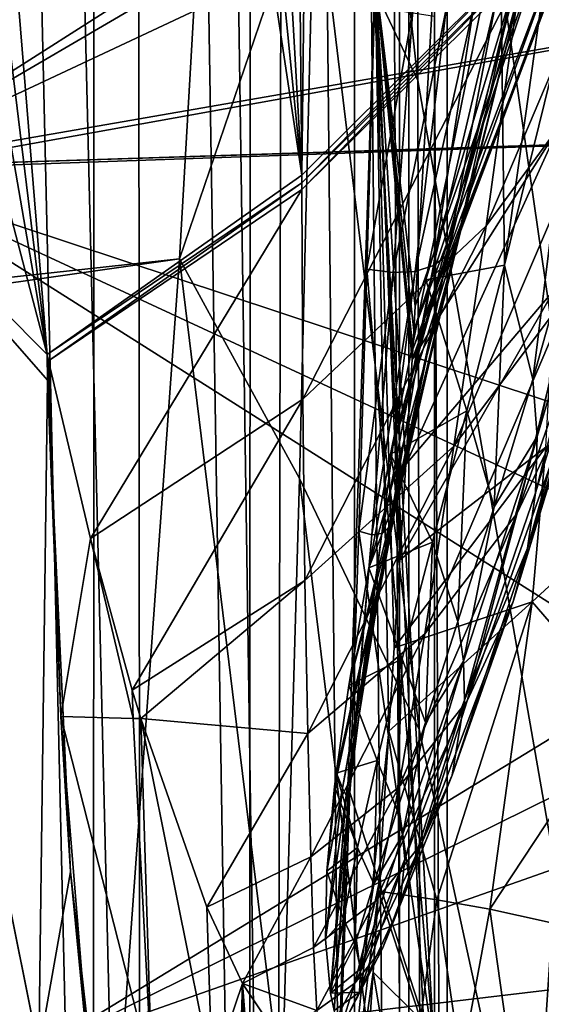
# Model space of a CAD drawing. Header units: metres. Extents: x -1004 to 0, y -808 to 0.
# Tile 83 of 139: x -79 to -46, y -630 to -566. Entities that reach past the tile are written whole.
import ezdxf

# ---------------------------------------------------------------- set-up
doc = ezdxf.new("R2010")
doc.units = ezdxf.units.M

msp = doc.modelspace()

# ---------------------------------------------------------------- linework, layer by layer
at = {"layer": 'top01'}
for points in [[(-35.448151, -746.330383, 163.059708), (-52.518909, -738.401428, 163.059708), (-5.519217, -35.401562, 163.059708)], [(-5.519217, -35.401562, 163.059708), (-52.518909, -738.401428, 163.059708), (-52.518909, -65.543846, 163.059708)], [(-52.518909, -65.543846, 2063.059814), (-52.518909, -738.401428, 2063.059814), (-5.519217, -35.401562, 2063.059814)], [(-52.518909, -738.401428, 2063.059814), (-35.448151, -746.330383, 2063.059814), (-5.519217, -35.401562, 2063.059814)], [(-52.518909, -738.401428, 163.059708), (-52.518909, -397.134613, 182.490646), (-52.518909, -65.543846, 163.059708)], [(-52.518909, -65.543846, 2063.059814), (-52.518909, -431.996094, 2043.136353), (-52.518909, -738.401428, 2063.059814)], [(-61.087505, -576.499146, 1606.941772), (-65.214355, -155.633453, 1606.83374), (-83.119179, -192.971008, 1606.364868)], [(-56.344517, -160.524841, 1607.06604), (-65.214355, -155.633453, 1606.83374), (-61.087505, -576.499146, 1606.941772)], [(-46.821205, -562.338135, 1607.315308), (-56.344517, -160.524841, 1607.06604), (-61.087505, -576.499146, 1606.941772)], [(-83.119179, -192.971008, 1606.364868), (-93.052856, -256.108002, 1606.104736), (-61.087505, -576.499146, 1606.941772)], [(-93.052856, -256.108002, 1606.104736), (-99.483429, -319.897003, 1605.936401), (-61.087505, -576.499146, 1606.941772)], [(-99.483429, -319.897003, 1605.936401), (-102.357239, -384.109344, 1605.861084), (-77.514404, -588.071411, 1606.511597)], [(-61.087505, -576.499146, 1606.941772), (-99.483429, -319.897003, 1605.936401), (-77.514404, -588.071411, 1606.511597)], [(-77.514404, -588.071411, 1606.511597), (-102.357239, -384.109344, 1605.861084), (-101.642914, -448.420349, 1605.879761)], [(-52.518909, -480.472168, 184.010544), (-52.518909, -397.134613, 182.490646), (-52.518909, -738.401428, 163.059708)], [(-52.518909, -431.996094, 2043.136353), (-52.518909, -499.19046, 2041.009888), (-52.518909, -738.401428, 2063.059814)], [(-101.642914, -448.420349, 1605.879761), (-97.347321, -512.512146, 1605.99231), (-77.514404, -588.071411, 1606.511597)], [(-52.518909, -563.606934, 188.996094), (-52.518909, -480.472168, 184.010544), (-52.518909, -738.401428, 163.059708)], [(-52.518909, -738.401428, 2063.059814), (-52.518909, -499.19046, 2041.009888), (-52.518909, -566.275391, 2036.626343)], [(-89.527672, -575.981812, 619.824524), (-97.34742, -512.511108, 620.029297), (-13.329803, -531.454834, 617.829224)], [(-89.528114, -575.981873, 1566.821411), (-97.347321, -512.512146, 1567.026123), (-12.923355, -527.212769, 1564.81543)], [(-97.347321, -512.512146, 658.790833), (-89.527672, -575.981812, 658.995605), (-14.017738, -540.535889, 660.9729)], [(-97.347321, -512.512146, 1605.99231), (-89.528114, -575.981873, 1606.197021), (-77.514404, -588.071411, 1606.511597)], [(-89.528114, -575.981873, 1566.821411), (-12.923355, -527.212769, 1564.81543), (-15.97271, -563.187561, 1564.895264)], [(-13.329803, -531.454834, 617.829224), (-18.24592, -573.704407, 617.957947), (-89.527672, -575.981812, 619.824524)], [(-14.017738, -540.535889, 660.9729), (-89.527672, -575.981812, 658.995605), (-17.953388, -573.661743, 660.869873)], [(-35.411507, -547.298645, 1610.653687), (-49.187893, -579.763611, 1659.429199), (-39.587952, -566.673401, 1658.751953)], [(-46.967697, -563.448853, 1610.417603), (-49.187893, -579.763611, 1659.429199), (-35.411507, -547.298645, 1610.653687)], [(-48.297451, -559.616455, 1768.465698), (-44.169819, -554.916016, 1751.017944), (-48.001965, -582.303223, 1803.460327)], [(-48.001965, -582.303223, 1803.460327), (-44.169819, -554.916016, 1751.017944), (-42.475849, -559.856689, 1751.921753)], [(-56.346397, -563.658447, 189.000259), (-53.764481, -584.954712, 210.920074), (-52.190952, -556.903381, 210.920059)], [(-53.764481, -584.954712, 210.920074), (-44.310955, -558.07843, 257.545135), (-52.190952, -556.903381, 210.920059)], [(-53.764481, -584.954712, 210.920074), (-53.85841, -586.528931, 210.920074), (-44.310955, -558.07843, 257.545135)], [(-53.85841, -586.528931, 210.920074), (-43.877758, -560.16449, 257.648773), (-44.310955, -558.07843, 257.545135)], [(-48.297451, -559.616455, 1768.465698), (-53.078014, -583.259827, 1821.028442), (-46.103985, -559.884216, 1822.396973)], [(-53.078014, -583.259827, 1821.028442), (-48.297451, -559.616455, 1768.465698), (-48.001965, -582.303223, 1803.460327)], [(-46.103985, -559.884216, 1822.396973), (-53.078014, -583.259827, 1821.028442), (-55.354404, -594.509338, 1851.041138)], [(-46.57423, -562.891602, 1876.180054), (-46.103985, -559.884216, 1822.396973), (-55.354404, -594.509338, 1851.041138)], [(-53.85841, -586.528931, 210.920074), (-53.930077, -587.724121, 210.92009), (-43.877758, -560.16449, 257.648773)], [(-53.930077, -587.724121, 210.92009), (-44.0625, -562.101013, 257.752625), (-43.877758, -560.16449, 257.648773)], [(-46.189697, -589.677124, 1805.216797), (-48.001965, -582.303223, 1803.460327), (-42.475849, -559.856689, 1751.921753)], [(-46.189697, -589.677124, 1805.216797), (-42.475849, -559.856689, 1751.921753), (-40.607807, -569.906311, 1753.689697)], [(-53.930077, -587.724121, 210.92009), (-53.970867, -588.402222, 210.92009), (-44.0625, -562.101013, 257.752625)], [(-53.970867, -588.402222, 210.92009), (-44.562916, -563.162476, 257.827026), (-44.0625, -562.101013, 257.752625)], [(-46.821205, -562.338135, 1607.315308), (-61.087505, -576.499146, 1606.941772), (-61.085197, -576.998169, 1608.661255)], [(-46.902168, -562.93927, 1608.996582), (-46.821205, -562.338135, 1607.315308), (-61.085197, -576.998169, 1608.661255)], [(-89.458588, -576.436707, 1566.81958), (-89.528114, -575.981873, 1566.821411), (-15.97271, -563.187561, 1564.895264)], [(-89.458588, -576.436707, 1566.81958), (-15.97271, -563.187561, 1564.895264), (-21.999449, -598.784607, 1565.053101)], [(-46.902168, -562.93927, 1608.996582), (-61.085197, -576.998169, 1608.661255), (-61.084396, -577.422241, 1610.114624)], [(-46.902168, -562.93927, 1608.996582), (-61.084396, -577.422241, 1610.114624), (-46.967697, -563.448853, 1610.417603)], [(-61.084396, -577.422241, 1610.114624), (-61.022041, -590.954407, 1660.047974), (-46.967697, -563.448853, 1610.417603)], [(-61.022041, -590.954407, 1660.047974), (-49.187893, -579.763611, 1659.429199), (-46.967697, -563.448853, 1610.417603)], [(-55.354404, -594.509338, 1851.041138), (-50.685169, -579.426697, 1874.961426), (-46.57423, -562.891602, 1876.180054)], [(-44.562916, -563.162476, 257.827026), (-53.970867, -588.402222, 210.92009), (-44.523415, -573.445801, 258.025757)], [(-50.685169, -579.426697, 1874.961426), (-51.042892, -580.694641, 1901.756714), (-46.57423, -562.891602, 1876.180054)], [(-46.57423, -562.891602, 1876.180054), (-51.042892, -580.694641, 1901.756714), (-47.35215, -564.005005, 1903.051514)], [(-56.346397, -563.658447, 189.000259), (-52.518909, -646.323792, 197.421463), (-59.155293, -647.033691, 197.50885)], [(-59.155293, -647.033691, 197.50885), (-55.470253, -612.36969, 210.92009), (-56.346397, -563.658447, 189.000259)], [(-52.518909, -563.606934, 188.996094), (-52.518909, -646.323792, 197.421463), (-56.346397, -563.658447, 189.000259)], [(-55.470253, -612.36969, 210.92009), (-55.125271, -607.004944, 210.92009), (-56.346397, -563.658447, 189.000259)], [(-56.346397, -563.658447, 189.000259), (-55.125271, -607.004944, 210.92009), (-54.764874, -601.315979, 210.92009)], [(-54.764874, -601.315979, 210.92009), (-54.382317, -595.162048, 210.92009), (-56.346397, -563.658447, 189.000259)], [(-54.382317, -595.162048, 210.92009), (-53.970867, -588.402222, 210.92009), (-56.346397, -563.658447, 189.000259)], [(-56.346397, -563.658447, 189.000259), (-53.970867, -588.402222, 210.92009), (-53.930077, -587.724121, 210.92009)], [(-53.930077, -587.724121, 210.92009), (-53.85841, -586.528931, 210.920074), (-56.346397, -563.658447, 189.000259)], [(-53.85841, -586.528931, 210.920074), (-53.764481, -584.954712, 210.920074), (-56.346397, -563.658447, 189.000259)], [(-52.518909, -738.401428, 163.059708), (-52.518909, -646.323792, 197.421463), (-52.518909, -563.606934, 188.996094)], [(-51.042892, -580.694641, 1901.756714), (-51.681156, -581.665405, 1928.533569), (-47.35215, -564.005005, 1903.051514)], [(-47.35215, -564.005005, 1903.051514), (-51.681156, -581.665405, 1928.533569), (-48.483959, -564.857727, 1929.891968)], [(-52.59264, -582.338623, 1955.280029), (-49.962658, -565.449585, 1956.687866), (-48.483959, -564.857727, 1929.891968)], [(-51.681156, -581.665405, 1928.533569), (-52.59264, -582.338623, 1955.280029), (-48.483959, -564.857727, 1929.891968)], [(-56.881573, -582.572266, 2035.218872), (-56.400181, -565.658508, 2036.677002), (-53.928928, -565.850098, 2010.093628)], [(-56.400181, -565.658508, 2036.677002), (-56.881573, -582.572266, 2035.218872), (-52.518909, -633.17511, 2029.990601)], [(-56.881573, -582.572266, 2035.218872), (-53.928928, -565.850098, 2010.093628), (-55.201515, -582.792175, 2008.634644)], [(-52.518909, -566.275391, 2036.626343), (-56.400181, -565.658508, 2036.677002), (-52.518909, -633.17511, 2029.990601)], [(-55.201515, -582.792175, 2008.634644), (-51.780354, -565.780396, 1983.426147), (-53.768967, -582.714294, 1981.984253)], [(-55.201515, -582.792175, 2008.634644), (-53.928928, -565.850098, 2010.093628), (-51.780354, -565.780396, 1983.426147)], [(-53.768967, -582.714294, 1981.984253), (-49.962658, -565.449585, 1956.687866), (-52.59264, -582.338623, 1955.280029)], [(-53.768967, -582.714294, 1981.984253), (-51.780354, -565.780396, 1983.426147), (-49.962658, -565.449585, 1956.687866)], [(-52.518909, -566.275391, 2036.626343), (-52.518909, -633.17511, 2029.990601), (-52.518909, -738.401428, 2063.059814)], [(-39.587952, -566.673401, 1658.751953), (-49.187893, -579.763611, 1659.429199), (-51.280216, -593.997131, 1709.39917)], [(-39.587952, -566.673401, 1658.751953), (-51.280216, -593.997131, 1709.39917), (-43.575344, -583.707275, 1708.130371)], [(-45.894463, -593.363525, 1806.078979), (-46.189697, -589.677124, 1805.216797), (-40.607807, -569.906311, 1753.689697)], [(-45.894463, -593.363525, 1806.078979), (-40.607807, -569.906311, 1753.689697), (-40.443481, -574.930481, 1754.553345)], [(-47.19022, -598.320251, 1758.67395), (-43.019215, -589.481323, 1757.064331), (-38.036942, -572.131348, 1706.804932)], [(-47.19022, -598.320251, 1758.67395), (-38.036942, -572.131348, 1706.804932), (-43.575344, -583.707275, 1708.130371)], [(-44.523415, -573.445801, 258.025757), (-53.970867, -588.402222, 210.92009), (-54.382317, -595.162048, 210.92009)], [(-44.523415, -573.445801, 258.025757), (-54.382317, -595.162048, 210.92009), (-44.775669, -583.886841, 258.303192)], [(-89.527672, -575.981812, 658.995605), (-89.498253, -576.175842, 658.996399), (-17.953388, -573.661743, 660.869873)], [(-18.24592, -573.704407, 617.957947), (-27.577875, -615.202148, 618.202332), (-89.527672, -575.981812, 619.824524)], [(-17.953388, -573.661743, 660.869873), (-89.498253, -576.175842, 658.996399), (-24.311974, -606.408691, 660.703369)], [(-46.008091, -597.003967, 1806.93042), (-40.443481, -574.930481, 1754.553345), (-40.794308, -579.896667, 1755.403687)], [(-46.008091, -597.003967, 1806.93042), (-45.894463, -593.363525, 1806.078979), (-40.443481, -574.930481, 1754.553345)], [(-89.458588, -576.436707, 1566.81958), (-78.056274, -632.989075, 1566.520996), (-89.528114, -575.981873, 1606.197021)], [(-89.528114, -575.981873, 1606.197021), (-78.056274, -632.989075, 1566.520996), (-78.054832, -632.993652, 1606.497559)], [(-77.514404, -588.071411, 1606.511597), (-89.528114, -575.981873, 1606.197021), (-77.491791, -589.735657, 1606.512085)], [(-89.528114, -575.981873, 1606.197021), (-78.054832, -632.993652, 1606.497559), (-77.491791, -589.735657, 1606.512085)], [(-89.527672, -575.981812, 619.824524), (-78.056381, -632.988647, 619.524109), (-89.498253, -576.175842, 658.996399)], [(-89.527672, -575.981812, 619.824524), (-27.577875, -615.202148, 618.202332), (-78.056381, -632.988647, 619.524109)], [(-89.498253, -576.175842, 658.996399), (-78.056381, -632.988647, 619.524109), (-78.056335, -632.988831, 659.296021)], [(-89.498253, -576.175842, 658.996399), (-78.056335, -632.988831, 659.296021), (-24.311974, -606.408691, 660.703369)], [(-78.056274, -632.989075, 1566.520996), (-89.458588, -576.436707, 1566.81958), (-21.999449, -598.784607, 1565.053101)], [(-61.087505, -576.499146, 1606.941772), (-77.514404, -588.071411, 1606.511597), (-61.085197, -576.998169, 1608.661255)], [(-77.514404, -588.071411, 1606.511597), (-77.425766, -588.483154, 1608.265381), (-61.085197, -576.998169, 1608.661255)], [(-61.085197, -576.998169, 1608.661255), (-77.425766, -588.483154, 1608.265381), (-77.42495, -588.483765, 1608.269531)], [(-61.085197, -576.998169, 1608.661255), (-77.42495, -588.483765, 1608.269531), (-61.084396, -577.422241, 1610.114624)], [(-77.42495, -588.483765, 1608.269531), (-74.723846, -599.936951, 1660.759277), (-61.084396, -577.422241, 1610.114624)], [(-61.084396, -577.422241, 1610.114624), (-74.723846, -599.936951, 1660.759277), (-61.022041, -590.954407, 1660.047974)], [(-49.187893, -579.763611, 1659.429199), (-61.022041, -590.954407, 1660.047974), (-60.892986, -602.664978, 1710.61792)], [(-49.187893, -579.763611, 1659.429199), (-60.892986, -602.664978, 1710.61792), (-51.280216, -593.997131, 1709.39917)], [(-55.100372, -595.927734, 1873.629639), (-50.685169, -579.426697, 1874.961426), (-55.354404, -594.509338, 1851.041138)], [(-50.685169, -579.426697, 1874.961426), (-55.100372, -595.927734, 1873.629639), (-55.00964, -597.355957, 1900.340942)], [(-51.042892, -580.694641, 1901.756714), (-50.685169, -579.426697, 1874.961426), (-55.00964, -597.355957, 1900.340942)], [(-46.527325, -600.563782, 1807.771362), (-40.794308, -579.896667, 1755.403687), (-41.656174, -584.761292, 1756.240479)], [(-46.527325, -600.563782, 1807.771362), (-46.008091, -597.003967, 1806.93042), (-40.794308, -579.896667, 1755.403687)], [(-55.00964, -597.355957, 1900.340942), (-55.120239, -598.449158, 1927.047363), (-51.042892, -580.694641, 1901.756714)], [(-55.120239, -598.449158, 1927.047363), (-51.681156, -581.665405, 1928.533569), (-51.042892, -580.694641, 1901.756714)], [(-55.120239, -598.449158, 1927.047363), (-55.424545, -599.20697, 1953.738525), (-51.681156, -581.665405, 1928.533569)], [(-55.424545, -599.20697, 1953.738525), (-52.59264, -582.338623, 1955.280029), (-51.681156, -581.665405, 1928.533569)], [(-55.913715, -599.629211, 1980.404297), (-53.768967, -582.714294, 1981.984253), (-52.59264, -582.338623, 1955.280029)], [(-55.424545, -599.20697, 1953.738525), (-55.913715, -599.629211, 1980.404297), (-52.59264, -582.338623, 1955.280029)], [(-53.078014, -583.259827, 1821.028442), (-48.001965, -582.303223, 1803.460327), (-50.431786, -591.701233, 1828.874268)], [(-50.431786, -591.701233, 1828.874268), (-48.001965, -582.303223, 1803.460327), (-48.687408, -597.907288, 1830.544556)], [(-48.001965, -582.303223, 1803.460327), (-46.189697, -589.677124, 1805.216797), (-48.687408, -597.907288, 1830.544556)], [(-57.409973, -599.466553, 2033.61792), (-56.881573, -582.572266, 2035.218872), (-55.201515, -582.792175, 2008.634644)], [(-52.518909, -633.17511, 2029.990601), (-56.881573, -582.572266, 2035.218872), (-57.409973, -599.466553, 2033.61792)], [(-57.409973, -599.466553, 2033.61792), (-55.201515, -582.792175, 2008.634644), (-56.578598, -599.715759, 2007.034302)], [(-56.578598, -599.715759, 2007.034302), (-53.768967, -582.714294, 1981.984253), (-55.913715, -599.629211, 1980.404297)], [(-56.578598, -599.715759, 2007.034302), (-55.201515, -582.792175, 2008.634644), (-53.768967, -582.714294, 1981.984253)], [(-55.354404, -594.509338, 1851.041138), (-53.078014, -583.259827, 1821.028442), (-50.431786, -591.701233, 1828.874268)], [(-53.157166, -606.093079, 1760.236572), (-47.19022, -598.320251, 1758.67395), (-43.575344, -583.707275, 1708.130371)], [(-43.575344, -583.707275, 1708.130371), (-51.280216, -593.997131, 1709.39917), (-53.157166, -606.093079, 1760.236572)], [(-54.382317, -595.162048, 210.92009), (-54.764874, -601.315979, 210.92009), (-44.775669, -583.886841, 258.303192)], [(-44.775669, -583.886841, 258.303192), (-54.764874, -601.315979, 210.92009), (-45.340534, -594.052429, 258.627472)], [(-47.444332, -604.00885, 1808.601807), (-41.656174, -584.761292, 1756.240479), (-43.019215, -589.481323, 1757.064331)], [(-47.444332, -604.00885, 1808.601807), (-46.527325, -600.563782, 1807.771362), (-41.656174, -584.761292, 1756.240479)], [(-77.425766, -588.483154, 1608.265381), (-77.514404, -588.071411, 1606.511597), (-77.491791, -589.735657, 1606.512085)], [(-77.425766, -588.483154, 1608.265381), (-77.491791, -589.735657, 1606.512085), (-76.623619, -611.439026, 1608.159302)], [(-77.42495, -588.483765, 1608.269531), (-77.425766, -588.483154, 1608.265381), (-76.623619, -611.439026, 1608.159302)], [(-74.723846, -599.936951, 1660.759277), (-77.42495, -588.483765, 1608.269531), (-76.623619, -611.439026, 1608.159302)], [(-50.425156, -610.421814, 1810.232666), (-47.444332, -604.00885, 1808.601807), (-43.019215, -589.481323, 1757.064331)], [(-50.425156, -610.421814, 1810.232666), (-43.019215, -589.481323, 1757.064331), (-47.19022, -598.320251, 1758.67395)], [(-77.491791, -589.735657, 1606.512085), (-78.054832, -632.993652, 1606.497559), (-76.008408, -621.451416, 1606.551025)], [(-76.623619, -611.439026, 1608.159302), (-77.491791, -589.735657, 1606.512085), (-76.008408, -621.451416, 1606.551025)], [(-48.687408, -597.907288, 1830.544556), (-46.189697, -589.677124, 1805.216797), (-45.894463, -593.363525, 1806.078979)], [(-74.723846, -599.936951, 1660.759277), (-72.017296, -609.726196, 1713.585571), (-61.022041, -590.954407, 1660.047974)], [(-61.022041, -590.954407, 1660.047974), (-72.017296, -609.726196, 1713.585571), (-60.892986, -602.664978, 1710.61792)], [(-55.354404, -594.509338, 1851.041138), (-50.431786, -591.701233, 1828.874268), (-52.652897, -600.171326, 1854.653687)], [(-52.652897, -600.171326, 1854.653687), (-50.431786, -591.701233, 1828.874268), (-51.011192, -605.289612, 1856.190674)], [(-50.431786, -591.701233, 1828.874268), (-48.687408, -597.907288, 1830.544556), (-51.011192, -605.289612, 1856.190674)], [(-50.64851, -607.848389, 1856.947144), (-48.687408, -597.907288, 1830.544556), (-45.894463, -593.363525, 1806.078979)], [(-50.64851, -607.848389, 1856.947144), (-45.894463, -593.363525, 1806.078979), (-50.592476, -610.372681, 1857.695679)], [(-45.894463, -593.363525, 1806.078979), (-46.008091, -597.003967, 1806.93042), (-50.592476, -610.372681, 1857.695679)], [(-51.280216, -593.997131, 1709.39917), (-60.892986, -602.664978, 1710.61792), (-60.7057, -612.521301, 1761.757813)], [(-51.280216, -593.997131, 1709.39917), (-60.7057, -612.521301, 1761.757813), (-53.157166, -606.093079, 1760.236572)], [(-56.754761, -601.835815, 1873.21875), (-55.100372, -595.927734, 1873.629639), (-55.354404, -594.509338, 1851.041138)], [(-56.754761, -601.835815, 1873.21875), (-55.354404, -594.509338, 1851.041138), (-52.652897, -600.171326, 1854.653687)], [(-54.764874, -601.315979, 210.92009), (-55.125271, -607.004944, 210.92009), (-45.340534, -594.052429, 258.627472)], [(-45.340534, -594.052429, 258.627472), (-55.125271, -607.004944, 210.92009), (-46.22242, -604.039063, 258.998566)], [(-46.22242, -604.039063, 258.998566), (-38.13269, -596.580688, 307.957336), (-45.340534, -594.052429, 258.627472)], [(-55.00964, -597.355957, 1900.340942), (-55.100372, -595.927734, 1873.629639), (-56.754761, -601.835815, 1873.21875)], [(-50.592476, -610.372681, 1857.695679), (-46.008091, -597.003967, 1806.93042), (-46.527325, -600.563782, 1807.771362)], [(-46.22242, -604.039063, 258.998566), (-40.349045, -610.834412, 308.665802), (-38.13269, -596.580688, 307.957336)], [(-55.120239, -598.449158, 1927.047363), (-55.00964, -597.355957, 1900.340942), (-58.05777, -609.424133, 1899.320068)], [(-58.05777, -609.424133, 1899.320068), (-55.00964, -597.355957, 1900.340942), (-56.754761, -601.835815, 1873.21875)], [(-54.83139, -615.988647, 1811.826172), (-50.425156, -610.421814, 1810.232666), (-47.19022, -598.320251, 1758.67395)], [(-54.83139, -615.988647, 1811.826172), (-47.19022, -598.320251, 1758.67395), (-53.157166, -606.093079, 1760.236572)], [(-51.011192, -605.289612, 1856.190674), (-48.687408, -597.907288, 1830.544556), (-50.64851, -607.848389, 1856.947144)], [(-78.056274, -632.989075, 1566.520996), (-21.999449, -598.784607, 1565.053101), (-30.953873, -633.759766, 1565.287598)], [(-58.800343, -615.203125, 1925.433716), (-55.120239, -598.449158, 1927.047363), (-58.863106, -615.095093, 1921.823364)], [(-58.863106, -615.095093, 1921.823364), (-55.120239, -598.449158, 1927.047363), (-58.05777, -609.424133, 1899.320068)], [(-58.800343, -615.203125, 1925.433716), (-58.457695, -616.048645, 1952.063965), (-55.120239, -598.449158, 1927.047363)], [(-58.457695, -616.048645, 1952.063965), (-55.424545, -599.20697, 1953.738525), (-55.120239, -598.449158, 1927.047363)], [(-58.457695, -616.048645, 1952.063965), (-58.214092, -616.519409, 1978.686646), (-55.424545, -599.20697, 1953.738525)], [(-58.214092, -616.519409, 1978.686646), (-55.913715, -599.629211, 1980.404297), (-55.424545, -599.20697, 1953.738525)], [(-58.214092, -616.519409, 1978.686646), (-58.059856, -616.615234, 2005.293335), (-55.913715, -599.629211, 1980.404297)], [(-58.059856, -616.615234, 2005.293335), (-56.578598, -599.715759, 2007.034302), (-55.913715, -599.629211, 1980.404297)], [(-57.985241, -616.335938, 2031.874878), (-57.409973, -599.466553, 2033.61792), (-56.578598, -599.715759, 2007.034302)], [(-57.409973, -599.466553, 2033.61792), (-57.985241, -616.335938, 2031.874878), (-52.518909, -633.17511, 2029.990601)], [(-76.623619, -611.439026, 1608.159302), (-71.954758, -611.548828, 1713.538452), (-74.723846, -599.936951, 1660.759277)], [(-71.954758, -611.548828, 1713.538452), (-72.017296, -609.726196, 1713.585571), (-74.723846, -599.936951, 1660.759277)], [(-57.985241, -616.335938, 2031.874878), (-56.578598, -599.715759, 2007.034302), (-58.059856, -616.615234, 2005.293335)], [(-56.754761, -601.835815, 1873.21875), (-52.652897, -600.171326, 1854.653687), (-54.601513, -607.700073, 1880.764771)], [(-54.601513, -607.700073, 1880.764771), (-52.652897, -600.171326, 1854.653687), (-53.10548, -611.812561, 1882.125366)], [(-52.652897, -600.171326, 1854.653687), (-51.011192, -605.289612, 1856.190674), (-53.10548, -611.812561, 1882.125366)], [(-51.38715, -615.214233, 1859.168823), (-46.527325, -600.563782, 1807.771362), (-47.444332, -604.00885, 1808.601807)], [(-51.38715, -615.214233, 1859.168823), (-50.592476, -610.372681, 1857.695679), (-46.527325, -600.563782, 1807.771362)], [(-58.05777, -609.424133, 1899.320068), (-56.754761, -601.835815, 1873.21875), (-54.601513, -607.700073, 1880.764771)], [(-72.017296, -609.726196, 1713.585571), (-71.462494, -611.560425, 1724.660767), (-60.892986, -602.664978, 1710.61792)], [(-60.892986, -602.664978, 1710.61792), (-71.462494, -611.560425, 1724.660767), (-60.7057, -612.521301, 1761.757813)], [(-55.125271, -607.004944, 210.92009), (-55.470253, -612.36969, 210.92009), (-46.22242, -604.039063, 258.998566)], [(-46.22242, -604.039063, 258.998566), (-55.470253, -612.36969, 210.92009), (-52.371407, -623.263367, 235.320496)], [(-53.34026, -619.611877, 1860.611694), (-47.444332, -604.00885, 1808.601807), (-50.425156, -610.421814, 1810.232666)], [(-53.34026, -619.611877, 1860.611694), (-51.38715, -615.214233, 1859.168823), (-47.444332, -604.00885, 1808.601807)], [(-52.371407, -623.263367, 235.320496), (-48.949238, -623.862122, 259.881287), (-46.22242, -604.039063, 258.998566)], [(-48.949238, -623.862122, 259.881287), (-40.349045, -610.834412, 308.665802), (-46.22242, -604.039063, 258.998566)], [(-53.10548, -611.812561, 1882.125366), (-51.011192, -605.289612, 1856.190674), (-50.64851, -607.848389, 1856.947144)], [(-45.380745, -645.067505, 1512.568237), (-39.531612, -604.967041, 1459.096313), (-47.141476, -650.217041, 1512.544556)], [(-39.531612, -604.967041, 1459.096313), (-40.95499, -610.634155, 1459.060791), (-47.141476, -650.217041, 1512.544556)], [(-24.311974, -606.408691, 660.703369), (-78.056335, -632.988831, 659.296021), (-33.056911, -638.600281, 660.474365)], [(-53.157166, -606.093079, 1760.236572), (-60.7057, -612.521301, 1761.757813), (-60.492901, -620.488281, 1813.386841)], [(-60.492901, -620.488281, 1813.386841), (-54.83139, -615.988647, 1811.826172), (-53.157166, -606.093079, 1760.236572)], [(-54.601513, -607.700073, 1880.764771), (-56.227871, -614.271729, 1907.171143), (-58.05777, -609.424133, 1899.320068)], [(-54.92709, -617.462585, 1908.31665), (-56.227871, -614.271729, 1907.171143), (-54.601513, -607.700073, 1880.764771)], [(-53.10548, -611.812561, 1882.125366), (-54.92709, -617.462585, 1908.31665), (-54.601513, -607.700073, 1880.764771)], [(-54.441639, -620.629944, 1909.440796), (-54.58215, -619.0578, 1908.881348), (-50.64851, -607.848389, 1856.947144)], [(-50.64851, -607.848389, 1856.947144), (-54.58215, -619.0578, 1908.881348), (-53.10548, -611.812561, 1882.125366)], [(-50.592476, -610.372681, 1857.695679), (-54.441639, -620.629944, 1909.440796), (-50.64851, -607.848389, 1856.947144)], [(-71.462494, -611.560425, 1724.660767), (-72.017296, -609.726196, 1713.585571), (-71.954758, -611.548828, 1713.538452)], [(-56.227871, -614.271729, 1907.171143), (-58.863106, -615.095093, 1921.823364), (-58.05777, -609.424133, 1899.320068)], [(-56.362423, -623.374878, 1862.026611), (-53.34026, -619.611877, 1860.611694), (-50.425156, -610.421814, 1810.232666)], [(-54.83139, -615.988647, 1811.826172), (-56.362423, -623.374878, 1862.026611), (-50.425156, -610.421814, 1810.232666)], [(-51.38715, -615.214233, 1859.168823), (-54.76511, -623.636292, 1910.543823), (-50.592476, -610.372681, 1857.695679)], [(-54.76511, -623.636292, 1910.543823), (-54.441639, -620.629944, 1909.440796), (-50.592476, -610.372681, 1857.695679)], [(-48.949238, -623.862122, 259.881287), (-43.226013, -625.12439, 309.453125), (-40.349045, -610.834412, 308.665802)], [(-47.141476, -650.217041, 1512.544556), (-40.95499, -610.634155, 1459.060791), (-48.6922, -654.801208, 1512.515503)], [(-48.6922, -654.801208, 1512.515503), (-40.95499, -610.634155, 1459.060791), (-42.233101, -615.869995, 1459.01709)], [(-74.7659, -634.352417, 1608.069702), (-70.762192, -634.399109, 1712.911987), (-76.623619, -611.439026, 1608.159302)], [(-70.762192, -634.399109, 1712.911987), (-71.954758, -611.548828, 1713.538452), (-76.623619, -611.439026, 1608.159302)], [(-74.7659, -634.352417, 1608.069702), (-76.623619, -611.439026, 1608.159302), (-76.008408, -621.451416, 1606.551025)], [(-70.762192, -634.399109, 1712.911987), (-71.462494, -611.560425, 1724.660767), (-71.954758, -611.548828, 1713.538452)], [(-70.762192, -634.399109, 1712.911987), (-66.866768, -634.438843, 1814.919922), (-71.462494, -611.560425, 1724.660767)], [(-66.866768, -634.438843, 1814.919922), (-67.207802, -623.731079, 1814.919922), (-71.462494, -611.560425, 1724.660767)], [(-71.462494, -611.560425, 1724.660767), (-67.207802, -623.731079, 1814.919922), (-60.7057, -612.521301, 1761.757813)], [(-59.155293, -647.033691, 197.50885), (-56.144352, -622.689697, 210.92009), (-55.470253, -612.36969, 210.92009)], [(-55.470253, -612.36969, 210.92009), (-56.144352, -622.689697, 210.92009), (-52.371407, -623.263367, 235.320496)], [(-54.58215, -619.0578, 1908.881348), (-54.92709, -617.462585, 1908.31665), (-53.10548, -611.812561, 1882.125366)], [(-60.7057, -612.521301, 1761.757813), (-67.207802, -623.731079, 1814.919922), (-60.492901, -620.488281, 1813.386841)], [(-57.497368, -619.874146, 1933.832886), (-58.863106, -615.095093, 1921.823364), (-56.227871, -614.271729, 1907.171143)], [(-57.497368, -619.874146, 1933.832886), (-56.227871, -614.271729, 1907.171143), (-56.445538, -622.229187, 1934.729492)], [(-56.227871, -614.271729, 1907.171143), (-54.92709, -617.462585, 1908.31665), (-56.445538, -622.229187, 1934.729492)], [(-27.577875, -615.202148, 618.202332), (-23.867706, -626.540527, 618.105164), (-78.056381, -632.988647, 619.524109)], [(-58.966995, -615.955627, 1925.539429), (-59.462029, -621.398376, 1951.601074), (-58.800343, -615.203125, 1925.433716)], [(-59.462029, -621.398376, 1951.601074), (-58.457695, -616.048645, 1952.063965), (-58.800343, -615.203125, 1925.433716)], [(-58.966995, -615.955627, 1925.539429), (-58.800343, -615.203125, 1925.433716), (-58.863106, -615.095093, 1921.823364)], [(-58.966995, -615.955627, 1925.539429), (-58.863106, -615.095093, 1921.823364), (-57.497368, -619.874146, 1933.832886)], [(-53.34026, -619.611877, 1860.611694), (-55.860874, -626.346741, 1911.626465), (-51.38715, -615.214233, 1859.168823)], [(-55.860874, -626.346741, 1911.626465), (-54.76511, -623.636292, 1910.543823), (-51.38715, -615.214233, 1859.168823)], [(-60.492901, -620.488281, 1813.386841), (-60.32605, -626.337524, 1863.416748), (-54.83139, -615.988647, 1811.826172)], [(-60.32605, -626.337524, 1863.416748), (-56.362423, -623.374878, 1862.026611), (-54.83139, -615.988647, 1811.826172)], [(-59.462029, -621.398376, 1951.601074), (-59.549477, -625.824829, 1977.682373), (-58.457695, -616.048645, 1952.063965)], [(-59.549477, -625.824829, 1977.682373), (-58.214092, -616.519409, 1978.686646), (-58.457695, -616.048645, 1952.063965)], [(-59.462029, -621.398376, 1951.601074), (-58.966995, -615.955627, 1925.539429), (-57.497368, -619.874146, 1933.832886)], [(-43.299168, -620.685181, 1458.965454), (-49.948154, -658.832458, 1512.481201), (-42.233101, -615.869995, 1459.01709)], [(-42.233101, -615.869995, 1459.01709), (-49.948154, -658.832458, 1512.481201), (-48.6922, -654.801208, 1512.515503)], [(-59.549477, -625.824829, 1977.682373), (-59.235355, -629.271362, 2004.019043), (-58.214092, -616.519409, 1978.686646)], [(-59.235355, -629.271362, 2004.019043), (-58.059856, -616.615234, 2005.293335), (-58.214092, -616.519409, 1978.686646)], [(-59.235355, -629.271362, 2004.019043), (-58.992931, -630.401672, 2014.920044), (-58.059856, -616.615234, 2005.293335)], [(-58.607101, -633.17511, 2029.990601), (-57.985241, -616.335938, 2031.874878), (-58.992931, -630.401672, 2014.920044)], [(-58.992931, -630.401672, 2014.920044), (-57.985241, -616.335938, 2031.874878), (-58.059856, -616.615234, 2005.293335)], [(-57.985241, -616.335938, 2031.874878), (-58.607101, -633.17511, 2029.990601), (-52.518909, -633.17511, 2029.990601)], [(-56.445538, -622.229187, 1934.729492), (-54.92709, -617.462585, 1908.31665), (-54.58215, -619.0578, 1908.881348)], [(-57.30114, -627.700256, 1961.934692), (-54.58215, -619.0578, 1908.881348), (-54.441639, -620.629944, 1909.440796)], [(-57.30114, -627.700256, 1961.934692), (-56.445538, -622.229187, 1934.729492), (-54.58215, -619.0578, 1908.881348)], [(-59.462029, -621.398376, 1951.601074), (-57.497368, -619.874146, 1933.832886), (-58.387997, -624.499756, 1960.707153)], [(-58.387997, -624.499756, 1960.707153), (-57.497368, -619.874146, 1933.832886), (-57.640736, -626.105896, 1961.326172)], [(-56.362423, -623.374878, 1862.026611), (-57.669338, -628.634033, 1912.690552), (-53.34026, -619.611877, 1860.611694)], [(-57.669338, -628.634033, 1912.690552), (-55.860874, -626.346741, 1911.626465), (-53.34026, -619.611877, 1860.611694)], [(-57.497368, -619.874146, 1933.832886), (-56.445538, -622.229187, 1934.729492), (-57.640736, -626.105896, 1961.326172)], [(-67.207802, -623.731079, 1814.919922), (-64.919815, -628.654358, 1868.650635), (-60.492901, -620.488281, 1813.386841)], [(-60.492901, -620.488281, 1813.386841), (-64.919815, -628.654358, 1868.650635), (-60.32605, -626.337524, 1863.416748)], [(-57.366009, -629.21405, 1962.532471), (-54.441639, -620.629944, 1909.440796), (-54.76511, -623.636292, 1910.543823)], [(-57.366009, -629.21405, 1962.532471), (-57.30114, -627.700256, 1961.934692), (-54.441639, -620.629944, 1909.440796)], [(-44.900162, -629.799683, 1467.920044), (-49.948154, -658.832458, 1512.481201), (-43.299168, -620.685181, 1458.965454)], [(-78.054832, -632.993652, 1606.497559), (-72.370926, -653.953125, 1606.646362), (-76.008408, -621.451416, 1606.551025)], [(-74.7659, -634.352417, 1608.069702), (-76.008408, -621.451416, 1606.551025), (-72.370926, -653.953125, 1606.646362)], [(-59.549477, -625.824829, 1977.682373), (-59.462029, -621.398376, 1951.601074), (-58.387997, -624.499756, 1960.707153)], [(-57.640736, -626.105896, 1961.326172), (-56.445538, -622.229187, 1934.729492), (-57.30114, -627.700256, 1961.934692)], [(-56.491405, -627.926392, 210.92009), (-56.144352, -622.689697, 210.92009), (-59.155293, -647.033691, 197.50885)], [(-56.144352, -622.689697, 210.92009), (-56.491405, -627.926392, 210.92009), (-53.433861, -630.952454, 235.594666)], [(-52.371407, -623.263367, 235.320496), (-56.144352, -622.689697, 210.92009), (-53.433861, -630.952454, 235.594666)], [(-67.207802, -623.731079, 1814.919922), (-66.866768, -634.438843, 1814.919922), (-64.919815, -628.654358, 1868.650635)], [(-60.32605, -626.337524, 1863.416748), (-60.105446, -630.387817, 1913.738281), (-56.362423, -623.374878, 1862.026611)], [(-60.105446, -630.387817, 1913.738281), (-57.669338, -628.634033, 1912.690552), (-56.362423, -623.374878, 1862.026611)], [(-55.860874, -626.346741, 1911.626465), (-57.366009, -629.21405, 1962.532471), (-54.76511, -623.636292, 1910.543823)], [(-53.433861, -630.952454, 235.594666), (-50.796856, -633.892883, 260.392914), (-52.371407, -623.263367, 235.320496)], [(-50.796856, -633.892883, 260.392914), (-48.949238, -623.862122, 259.881287), (-52.371407, -623.263367, 235.320496)], [(-50.796856, -633.892883, 260.392914), (-46.756062, -639.504578, 310.319244), (-48.949238, -623.862122, 259.881287)], [(-46.756062, -639.504578, 310.319244), (-43.226013, -625.12439, 309.453125), (-48.949238, -623.862122, 259.881287)], [(-59.549477, -625.824829, 1977.682373), (-58.387997, -624.499756, 1960.707153), (-59.235355, -629.271362, 2004.019043)], [(-58.387997, -624.499756, 1960.707153), (-57.640736, -626.105896, 1961.326172), (-59.235355, -629.271362, 2004.019043)], [(-46.756062, -639.504578, 310.319244), (-44.266464, -644.749634, 360.628571), (-43.226013, -625.12439, 309.453125)], [(-64.919815, -628.654358, 1868.650635), (-60.105446, -630.387817, 1913.738281), (-60.32605, -626.337524, 1863.416748)], [(-59.235355, -629.271362, 2004.019043), (-57.640736, -626.105896, 1961.326172), (-57.30114, -627.700256, 1961.934692)], [(-57.669338, -628.634033, 1912.690552), (-58.624386, -631.734314, 1963.698608), (-55.860874, -626.346741, 1911.626465)], [(-58.624386, -631.734314, 1963.698608), (-57.366009, -629.21405, 1962.532471), (-55.860874, -626.346741, 1911.626465)], [(-78.056381, -632.988647, 619.524109), (-23.867706, -626.540527, 618.105164), (-22.420923, -638.382324, 618.067261)], [(-59.235355, -629.271362, 2004.019043), (-57.30114, -627.700256, 1961.934692), (-57.366009, -629.21405, 1962.532471)], [(-56.857319, -633.401855, 210.92009), (-56.491405, -627.926392, 210.92009), (-59.155293, -647.033691, 197.50885)], [(-56.491405, -627.926392, 210.92009), (-56.857319, -633.401855, 210.92009), (-54.663181, -638.870422, 235.893936)], [(-53.433861, -630.952454, 235.594666), (-56.491405, -627.926392, 210.92009), (-54.663181, -638.870422, 235.893936)], [(-66.866768, -634.438843, 1814.919922), (-65.790573, -657.173523, 1814.920044), (-64.919815, -628.654358, 1868.650635)], [(-64.919815, -628.654358, 1868.650635), (-65.790573, -657.173523, 1814.920044), (-64.236786, -657.351685, 1867.94043)], [(-62.76651, -631.870117, 1922.515991), (-64.919815, -628.654358, 1868.650635), (-62.688915, -657.429688, 1920.960938)], [(-62.688915, -657.429688, 1920.960938), (-64.919815, -628.654358, 1868.650635), (-64.236786, -657.351685, 1867.94043)], [(-64.919815, -628.654358, 1868.650635), (-62.76651, -631.870117, 1922.515991), (-60.105446, -630.387817, 1913.738281)], [(-60.105446, -630.387817, 1913.738281), (-59.745571, -632.621826, 1964.268799), (-57.669338, -628.634033, 1912.690552)], [(-59.745571, -632.621826, 1964.268799), (-58.624386, -631.734314, 1963.698608), (-57.669338, -628.634033, 1912.690552)], [(-58.992931, -630.401672, 2014.920044), (-59.235355, -629.271362, 2004.019043), (-57.366009, -629.21405, 1962.532471)], [(-58.992931, -630.401672, 2014.920044), (-57.366009, -629.21405, 1962.532471), (-58.624386, -631.734314, 1963.698608)], [(-51.159615, -671.749207, 1512.290527), (-44.142941, -629.25769, 1458.837891), (-43.756317, -637.743591, 1458.678223)], [(-51.159615, -671.749207, 1512.290527), (-51.066578, -665.48053, 1512.396606), (-44.142941, -629.25769, 1458.837891)], [(-51.066578, -665.48053, 1512.396606), (-45.353878, -633.401855, 1467.920044), (-44.142941, -629.25769, 1458.837891)], [(-49.948154, -658.832458, 1512.481201), (-44.900162, -629.799683, 1467.920044), (-51.066578, -665.48053, 1512.396606)], [(-44.900162, -629.799683, 1467.920044), (-45.205418, -631.77002, 1467.920044), (-51.066578, -665.48053, 1512.396606)]]:
    msp.add_3dface(points, dxfattribs=at)
at = {"layer": 'top0123411'}
for points in [[(-10, -10, 90), (-502.018646, -625.846375, 90), (-994.037292, -10, 90)], [(-494.003571, -626.560364, 90), (-502.018646, -625.846375, 90), (-10, -10, 90)], [(-485.779327, -628.854126, 90), (-494.003571, -626.560364, 90), (-10, -10, 90)], [(-477.800262, -632.855408, 90), (-485.779327, -628.854126, 90), (-10, -10, 90)], [(-10, -10, 90), (-470.61264, -638.481506, 90), (-477.800262, -632.855408, 90)], [(-217.024689, -763.271118, 90), (-470.61264, -638.481506, 90), (-10, -10, 90)], [(-10.00001, -794.032166, 90), (-217.024689, -763.271118, 90), (-10, -10, 90)], [(-16.461397, -20.921553, 163.059708), (-53.781029, -397.188965, 163.059708), (-16.461384, -783.110596, 163.059708)], [(-406.245697, -78.120522, 118.659462), (-490.16217, -606.131226, 109.443001), (-63.32338, -322.340668, 114.396584)], [(-490.16217, -606.131226, 109.443001), (-62.767208, -397.710876, 113.080994), (-63.32338, -322.340668, 114.396584)], [(-53.781029, -397.188965, 163.059708), (-53.731449, -483.550323, 163.059708), (-16.461384, -783.110596, 163.059708)], [(-490.16217, -606.131226, 109.443001), (-478.035339, -609.617432, 109.382149), (-62.767208, -397.710876, 113.080994)], [(-478.035339, -609.617432, 109.382149), (-63.974846, -472.164825, 111.781395), (-62.767208, -397.710876, 113.080994)], [(-65.261871, -510.021729, 111.120598), (-63.974846, -472.164825, 111.781395), (-478.035339, -609.617432, 109.382149)], [(-16.461384, -783.110596, 163.059708), (-53.731449, -483.550323, 163.059708), (-53.678703, -525.868591, 163.059708)], [(-467.644836, -614.846802, 109.290871), (-65.261871, -510.021729, 111.120598), (-478.035339, -609.617432, 109.382149)], [(-66.989601, -547.53363, 110.465828), (-65.261871, -510.021729, 111.120598), (-467.644836, -614.846802, 109.290871)], [(-53.606434, -570.398621, 163.059708), (-59.499969, -516.559814, 136.81662), (-60.269089, -556.325378, 136.619232)], [(-53.606434, -570.398621, 163.059708), (-53.678703, -525.868591, 163.059708), (-59.499969, -516.559814, 136.81662)], [(-53.678703, -525.868591, 163.059708), (-53.606434, -570.398621, 163.059708), (-16.461384, -783.110596, 163.059708)], [(-455.945892, -624.124634, 109.128922), (-66.989601, -547.53363, 110.465828), (-467.644836, -614.846802, 109.290871)], [(-68.972, -581.893311, 109.866074), (-66.989601, -547.53363, 110.465828), (-455.945892, -624.124634, 109.128922)], [(-66.989601, -547.53363, 110.465828), (-68.972, -581.893311, 109.866074), (-60.269089, -556.325378, 136.619232)], [(-60.269089, -556.325378, 136.619232), (-68.972, -581.893311, 109.866074), (-61.229595, -596.083923, 136.442902)], [(-53.525013, -612.276978, 163.059708), (-60.269089, -556.325378, 136.619232), (-61.229595, -596.083923, 136.442902)], [(-53.525013, -612.276978, 163.059708), (-53.606434, -570.398621, 163.059708), (-60.269089, -556.325378, 136.619232)], [(-53.606434, -570.398621, 163.059708), (-53.525013, -612.276978, 163.059708), (-16.461384, -783.110596, 163.059708)], [(-446.666656, -635.821777, 108.924751), (-68.972, -581.893311, 109.866074), (-455.945892, -624.124634, 109.128922)], [(-446.666656, -635.821777, 108.924751), (-72.863602, -635.790283, 108.925301), (-68.972, -581.893311, 109.866074)], [(-68.972, -581.893311, 109.866074), (-72.863602, -635.790283, 108.925301), (-62.382523, -635.832275, 136.283493)], [(-68.972, -581.893311, 109.866074), (-62.382523, -635.832275, 136.283493), (-61.229595, -596.083923, 136.442902)], [(-61.229595, -596.083923, 136.442902), (-62.382523, -635.832275, 136.283493), (-53.420635, -659.362183, 163.059708)], [(-53.420635, -659.362183, 163.059708), (-53.525013, -612.276978, 163.059708), (-61.229595, -596.083923, 136.442902)], [(-16.461384, -783.110596, 163.059708), (-53.525013, -612.276978, 163.059708), (-53.420635, -659.362183, 163.059708)]]:
    msp.add_3dface(points, dxfattribs=at)
at = {"layer": 'top0123412'}
for points in [[(-13.018654, -791.016113, 2065.279785), (-13.018654, -13.016087, 2065.279785), (-51.716675, -51.714104, 2065.279785)], [(-16.018654, -788.016113, 2063.023682), (-54.187531, -54.184963, 2063.023682), (-16.018654, -16.016087, 2063.023682)], [(-51.716675, -51.714104, 2065.279785), (-54.777439, -54.774872, 2076.154297), (-51.716675, -751.684326, 2065.279785)], [(-13.018654, -791.016113, 2065.279785), (-51.716675, -51.714104, 2065.279785), (-51.716675, -751.684326, 2065.279785)], [(-54.187531, -54.184963, 2063.023682), (-54.187531, -749.625977, 2063.023682), (-57.675217, -57.672649, 2075.415039)], [(-54.187531, -749.625977, 2063.023682), (-54.187531, -54.184963, 2063.023682), (-16.018654, -788.016113, 2063.023682)], [(-54.777439, -744.18219, 2076.154297), (-54.777439, -54.774872, 2076.154297), (-61.49197, -80.833572, 2094.340576)], [(-54.777439, -54.774872, 2076.154297), (-54.777439, -744.18219, 2076.154297), (-51.716675, -751.684326, 2065.279785)], [(-57.675217, -57.672649, 2075.415039), (-57.675217, -741.070984, 2075.415039), (-64.211121, -84.251289, 2093.132324)], [(-54.187531, -749.625977, 2063.023682), (-57.675217, -741.070984, 2075.415039), (-57.675217, -57.672649, 2075.415039)], [(-61.49197, -80.833572, 2094.340576), (-71.911613, -108.299583, 2112.649414), (-62.764313, -727.559326, 2097.011475)], [(-62.764313, -727.559326, 2097.011475), (-54.777439, -744.18219, 2076.154297), (-61.49197, -80.833572, 2094.340576)], [(-64.211121, -84.251289, 2093.132324), (-64.485641, -726.523254, 2093.7229), (-74.447891, -111.240685, 2111.123535)], [(-57.675217, -741.070984, 2075.415039), (-64.485641, -726.523254, 2093.7229), (-64.211121, -84.251289, 2093.132324)], [(-71.911613, -108.299583, 2112.649414), (-85.585182, -133.331024, 2129.335449), (-71.483635, -713.46698, 2112.021973)], [(-71.911613, -108.299583, 2112.649414), (-71.483635, -713.46698, 2112.021973), (-62.764313, -727.559326, 2097.011475)], [(-74.447891, -111.240685, 2111.123535), (-74.51738, -710.107361, 2111.224365), (-87.78051, -135.641296, 2127.388916)], [(-64.485641, -726.523254, 2093.7229), (-74.51738, -710.107361, 2111.224365), (-74.447891, -111.240685, 2111.123535)], [(-85.585182, -133.331024, 2129.335449), (-82.025612, -698.934814, 2125.518311), (-71.483635, -713.46698, 2112.021973)], [(-74.51738, -710.107361, 2111.224365), (-88.32534, -691.559998, 2127.946533), (-87.78051, -135.641296, 2127.388916)]]:
    msp.add_3dface(points, dxfattribs=at)

doc.saveas('drawing.dxf')
